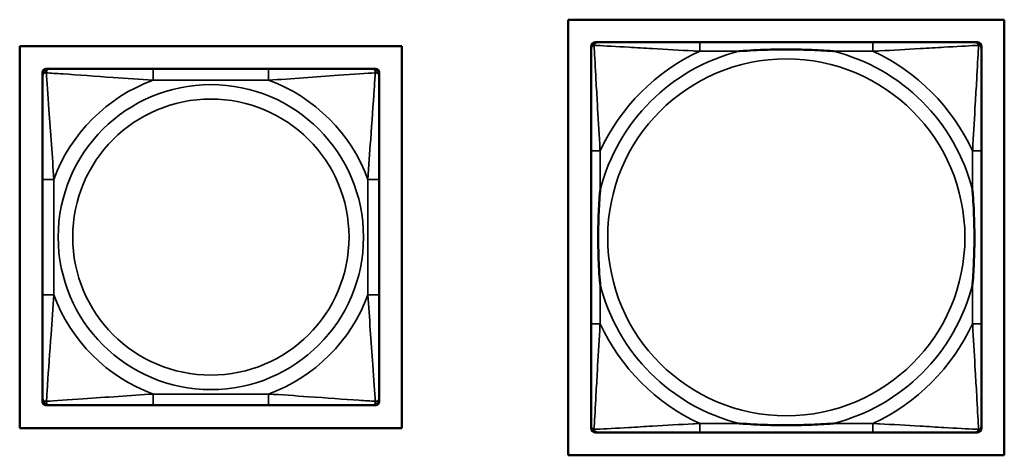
# Model space of a CAD drawing. Header units: inches. Extents: x 23.7 to 69.9, y 6 to 64.2.
# Tile 99 of 158: x 62.294 to 64.021, y 14.442 to 15.207. Entities that reach past the tile are written whole.
import ezdxf

# ---------------------------------------------------------------- set-up
doc = ezdxf.new("R2010")
doc.units = ezdxf.units.IN
doc.header["$MEASUREMENT"] = 0
doc.layers.add('Visible (ANSI)', color=7, linetype='Continuous', lineweight=50)
doc.layers.add('Visible Narrow (ANSI)', color=7, linetype='Continuous', lineweight=35)

msp = doc.modelspace()

# ---------------------------------------------------------------- linework, layer by layer
at = {"layer": 'Visible (ANSI)'}
for p, q in [((63.256, 14.4422), (63.256, 15.2072)), ((63.256, 15.2072), (64.021, 15.2072)), ((64.021, 15.2072), (64.021, 14.4422)), ((63.304, 15.1675), (63.3079, 15.1675)), ((63.7906, 15.1675), (63.4866, 15.1675)), ((63.9693, 15.1675), (63.9732, 15.1675)), ((62.2938, 14.4899), (62.2938, 15.1604)), ((62.2938, 15.1604), (62.9643, 15.1604)), ((62.9643, 15.1604), (62.9643, 14.4899)), ((63.2961, 14.4903), (63.2961, 15.1596)), ((63.9811, 15.1596), (63.9811, 15.1557)), ((62.3339, 15.1089), (62.3339, 15.1148)), ((62.3398, 15.1207), (62.3457, 15.1207)), ((62.7303, 15.1207), (62.528, 15.1207)), ((62.9126, 15.1207), (62.9185, 15.1207)), ((62.9244, 15.1148), (62.9244, 15.1089)), ((63.2961, 14.9769), (63.2961, 14.673)), ((63.9811, 14.673), (63.9811, 14.9769)), ((62.3339, 14.9266), (62.3339, 14.7243)), ((62.9244, 14.7243), (62.9244, 14.9266)), ((62.3339, 14.536), (62.3339, 14.5419)), ((62.3457, 14.5301), (62.3398, 14.5301)), ((62.528, 14.5301), (62.7303, 14.5301)), ((62.9185, 14.5301), (62.9126, 14.5301)), ((62.9244, 14.5419), (62.9244, 14.536)), ((63.9811, 14.4943), (63.9811, 14.4903)), ((62.9643, 14.4899), (62.2938, 14.4899)), ((63.9732, 14.4824), (63.304, 14.4824)), ((63.4866, 14.4825), (63.7906, 14.4825)), ((64.021, 14.4422), (63.256, 14.4422))]:
    msp.add_line(p, q, dxfattribs=at)
for centre, radius, start, end in [((63.304, 15.1596), 0.00787, 90, 180), ((63.3079, 15.1557), 0.0118, 90, 180), ((63.9693, 15.1557), 0.0118, 0, 90), ((63.9732, 15.1596), 0.00787, 0, 90), ((62.3398, 15.1148), 0.00591, 90, 180), ((62.3457, 15.1089), 0.0118, 90, 180), ((62.9126, 15.1089), 0.0118, 0, 90), ((62.9185, 15.1148), 0.00591, 0, 90), ((62.3457, 14.5419), 0.0118, 180, 270), ((62.3398, 14.536), 0.00591, 180, 270), ((62.9126, 14.5419), 0.0118, 270, 0), ((62.9185, 14.536), 0.00591, 270, 0), ((63.3079, 14.4943), 0.0118, 180, 270), ((63.9693, 14.4943), 0.0118, 270, 360), ((63.304, 14.4903), 0.00787, 180, 270), ((63.9732, 14.4903), 0.00787, 270, 0)]:
    msp.add_arc(centre, radius, start, end, dxfattribs=at)
for points, knots in [([(63.4866, 15.1675), (63.4831, 15.1675), (63.4795, 15.1675), (63.4759, 15.1675), (63.4427, 15.1675), (63.409, 15.1675), (63.3781, 15.1675), (63.3512, 15.1675), (63.3256, 15.1675), (63.3122, 15.1675), (63.3106, 15.1675), (63.3091, 15.1675), (63.3079, 15.1675)], [0, 0, 0, 0, 0.0272471, 0.0272471, 0.0272471, 0.2790553, 0.2790553, 0.2790553, 0.4988354, 0.4988354, 0.4988354, 0.5252205, 0.5252205, 0.5252205, 0.5252205]), ([(63.9693, 15.1675), (63.9544, 15.1675), (63.9128, 15.1675), (63.8722, 15.1675), (63.8456, 15.1675), (63.8178, 15.1675), (63.7906, 15.1675)], [-0.5252205, -0.5252205, -0.5252205, -0.5252205, -0.20743, -0.20743, -0.20743, 0, 0, 0, 0]), ([(63.2961, 15.1557), (63.2961, 15.1408), (63.2961, 15.0992), (63.2961, 15.0585), (63.2961, 15.032), (63.2961, 15.0042), (63.2961, 14.9769)], [-0.5252205, -0.5252205, -0.5252205, -0.5252205, -0.20743, -0.20743, -0.20743, 0, 0, 0, 0]), ([(63.5559, 15.1517), (63.5563, 15.1518), (63.5567, 15.1518), (63.5732, 15.153), (63.5893, 15.1539), (63.6123, 15.1546), (63.619, 15.1548), (63.6281, 15.1549), (63.6306, 15.1549), (63.6347, 15.1549), (63.6363, 15.1549), (63.6394, 15.1549), (63.6409, 15.1549), (63.6445, 15.1549), (63.6466, 15.1549), (63.6527, 15.1548), (63.6569, 15.1548), (63.6666, 15.1546), (63.6722, 15.1544), (63.692, 15.1537), (63.706, 15.1529), (63.7205, 15.1518), (63.7209, 15.1518), (63.7214, 15.1517)], [-0.416114, -0.416114, -0.416114, -0.416114, -0.4127691, -0.4127691, -0.2896446, -0.2896446, -0.2388934, -0.2388934, -0.2201881, -0.2201881, -0.2080204, -0.2080204, -0.196499, -0.196499, -0.1809939, -0.1809939, -0.149741, -0.149741, -0.1073162, -0.1073162, 0, 0, 0.0033356, 0.0033356, 0.0033356, 0.0033356]), ([(63.9811, 14.9769), (63.9811, 14.9805), (63.9811, 14.9841), (63.9811, 14.9877), (63.9811, 15.0209), (63.9811, 15.0546), (63.9811, 15.0855), (63.9811, 15.1124), (63.9811, 15.138), (63.9811, 15.1514), (63.9811, 15.153), (63.9811, 15.1544), (63.9811, 15.1557)], [0, 0, 0, 0, 0.0272471, 0.0272471, 0.0272471, 0.2790553, 0.2790553, 0.2790553, 0.4988354, 0.4988354, 0.4988354, 0.5252205, 0.5252205, 0.5252205, 0.5252205]), ([(62.528, 15.1207), (62.5043, 15.1207), (62.4803, 15.1207), (62.457, 15.1207), (62.4263, 15.1207), (62.3954, 15.1207), (62.3722, 15.1207), (62.3602, 15.1207), (62.3505, 15.1207), (62.3457, 15.1207)], [0.2569537, 0.2569537, 0.2569537, 0.2569537, 0.4371919, 0.4371919, 0.4371919, 0.6739428, 0.6739428, 0.6739428, 0.7963818, 0.7963818, 0.7963818, 0.7963818]), ([(62.9126, 15.1207), (62.9069, 15.1207), (62.8944, 15.1207), (62.8792, 15.1207), (62.8557, 15.1207), (62.8266, 15.1207), (62.7975, 15.1207), (62.7754, 15.1207), (62.7527, 15.1207), (62.7303, 15.1207)], [-0.7968224, -0.7968224, -0.7968224, -0.7968224, -0.6514613, -0.6514613, -0.6514613, -0.427691, -0.427691, -0.427691, -0.2569517, -0.2569517, -0.2569517, -0.2569517]), ([(62.3339, 15.1089), (62.3339, 15.1031), (62.3339, 15.0906), (62.3339, 15.0754), (62.3339, 15.052), (62.3339, 15.0229), (62.3339, 14.9938), (62.3339, 14.9716), (62.3339, 14.949), (62.3339, 14.9266)], [-0.7968224, -0.7968224, -0.7968224, -0.7968224, -0.6514613, -0.6514613, -0.6514613, -0.427691, -0.427691, -0.427691, -0.2569517, -0.2569517, -0.2569517, -0.2569517]), ([(62.9244, 14.9266), (62.9244, 14.9502), (62.9244, 14.9742), (62.9244, 14.9976), (62.9244, 15.0283), (62.9244, 15.0591), (62.9244, 15.0824), (62.9244, 15.0944), (62.9244, 15.104), (62.9244, 15.1089)], [0.2569537, 0.2569537, 0.2569537, 0.2569537, 0.4371919, 0.4371919, 0.4371919, 0.6739428, 0.6739428, 0.6739428, 0.7963818, 0.7963818, 0.7963818, 0.7963818]), ([(63.3118, 14.7422), (63.3118, 14.7427), (63.3118, 14.7431), (63.3105, 14.7596), (63.3097, 14.7757), (63.309, 14.7986), (63.3088, 14.8053), (63.3087, 14.8145), (63.3087, 14.817), (63.3087, 14.821), (63.3087, 14.8226), (63.3087, 14.8258), (63.3087, 14.8273), (63.3087, 14.8309), (63.3087, 14.8329), (63.3087, 14.8391), (63.3088, 14.8432), (63.309, 14.853), (63.3092, 14.8586), (63.3099, 14.8783), (63.3107, 14.8924), (63.3118, 14.9068), (63.3118, 14.9073), (63.3118, 14.9077)], [-0.416114, -0.416114, -0.416114, -0.416114, -0.4127691, -0.4127691, -0.2896446, -0.2896446, -0.2388934, -0.2388934, -0.2201881, -0.2201881, -0.2080204, -0.2080204, -0.196499, -0.196499, -0.1809939, -0.1809939, -0.149741, -0.149741, -0.1073162, -0.1073162, 0, 0, 0.0033356, 0.0033356, 0.0033356, 0.0033356]), ([(63.9654, 14.9077), (63.9654, 14.9073), (63.9654, 14.9068), (63.9667, 14.8903), (63.9675, 14.8743), (63.9682, 14.8513), (63.9684, 14.8446), (63.9685, 14.8354), (63.9685, 14.833), (63.9685, 14.8289), (63.9685, 14.8273), (63.9686, 14.8242), (63.9685, 14.8226), (63.9685, 14.8191), (63.9685, 14.817), (63.9685, 14.8108), (63.9684, 14.8067), (63.9682, 14.797), (63.968, 14.7914), (63.9673, 14.7716), (63.9665, 14.7576), (63.9654, 14.7431), (63.9654, 14.7427), (63.9654, 14.7422)], [-0.416114, -0.416114, -0.416114, -0.416114, -0.4127691, -0.4127691, -0.2896446, -0.2896446, -0.2388934, -0.2388934, -0.2201881, -0.2201881, -0.2080204, -0.2080204, -0.196499, -0.196499, -0.1809939, -0.1809939, -0.149741, -0.149741, -0.1073162, -0.1073162, 0, 0, 0.0033356, 0.0033356, 0.0033356, 0.0033356]), ([(62.3339, 14.7243), (62.3339, 14.7006), (62.3339, 14.6766), (62.3339, 14.6532), (62.3339, 14.6226), (62.3339, 14.5917), (62.3339, 14.5684), (62.3339, 14.5564), (62.3339, 14.5468), (62.3339, 14.5419)], [0.2569537, 0.2569537, 0.2569537, 0.2569537, 0.4371919, 0.4371919, 0.4371919, 0.6739428, 0.6739428, 0.6739428, 0.7963818, 0.7963818, 0.7963818, 0.7963818]), ([(62.9244, 14.5419), (62.9244, 14.5477), (62.9244, 14.5602), (62.9244, 14.5754), (62.9244, 14.5988), (62.9244, 14.6279), (62.9244, 14.657), (62.9244, 14.6792), (62.9244, 14.7018), (62.9244, 14.7243)], [-0.7968224, -0.7968224, -0.7968224, -0.7968224, -0.6514613, -0.6514613, -0.6514613, -0.427691, -0.427691, -0.427691, -0.2569517, -0.2569517, -0.2569517, -0.2569517]), ([(63.2961, 14.673), (63.2961, 14.6458), (63.2961, 14.6179), (63.2961, 14.5914), (63.2961, 14.5508), (63.2961, 14.5092), (63.2961, 14.4943)], [3.9382945, 3.9382945, 3.9382945, 3.9382945, 4.1457245, 4.1457245, 4.1457245, 4.463515, 4.463515, 4.463515, 4.463515]), ([(63.9811, 14.4943), (63.9811, 14.5092), (63.9811, 14.5508), (63.9811, 14.5914), (63.9811, 14.6179), (63.9811, 14.6458), (63.9811, 14.673)], [-0.5252205, -0.5252205, -0.5252205, -0.5252205, -0.20743, -0.20743, -0.20743, 0, 0, 0, 0]), ([(62.3457, 14.5301), (62.3514, 14.5301), (62.3639, 14.5301), (62.3791, 14.5301), (62.4025, 14.5301), (62.4317, 14.5301), (62.4607, 14.5301), (62.4829, 14.5301), (62.5056, 14.5301), (62.528, 14.5301)], [-0.7968224, -0.7968224, -0.7968224, -0.7968224, -0.6514613, -0.6514613, -0.6514613, -0.427691, -0.427691, -0.427691, -0.2569517, -0.2569517, -0.2569517, -0.2569517]), ([(62.7303, 14.5301), (62.7539, 14.5301), (62.7779, 14.5301), (62.8013, 14.5301), (62.832, 14.5301), (62.8629, 14.5301), (62.8861, 14.5301), (62.8981, 14.5301), (62.9077, 14.5301), (62.9126, 14.5301)], [0.2569537, 0.2569537, 0.2569537, 0.2569537, 0.4371919, 0.4371919, 0.4371919, 0.6739428, 0.6739428, 0.6739428, 0.7963818, 0.7963818, 0.7963818, 0.7963818]), ([(63.7214, 14.4982), (63.7209, 14.4982), (63.7205, 14.4981), (63.706, 14.497), (63.692, 14.4963), (63.6722, 14.4955), (63.6666, 14.4954), (63.6569, 14.4952), (63.6527, 14.4951), (63.6466, 14.4951), (63.6445, 14.495), (63.6409, 14.495), (63.6394, 14.495), (63.6363, 14.495), (63.6347, 14.495), (63.6306, 14.4951), (63.6281, 14.4951), (63.619, 14.4952), (63.6123, 14.4953), (63.5893, 14.496), (63.5732, 14.4969), (63.5567, 14.4981), (63.5563, 14.4982), (63.5559, 14.4982)], [-0.4149464, -0.4149464, -0.4149464, -0.4149464, -0.41162, -0.41162, -0.3046026, -0.3046026, -0.2622958, -0.2622958, -0.23113, -0.23113, -0.215668, -0.215668, -0.2041787, -0.2041787, -0.1920448, -0.1920448, -0.1733916, -0.1733916, -0.1227817, -0.1227817, 0, 0, 0.0033356, 0.0033356, 0.0033356, 0.0033356]), ([(63.3079, 14.4825), (63.3228, 14.4825), (63.3644, 14.4825), (63.405, 14.4825), (63.4316, 14.4825), (63.4594, 14.4825), (63.4866, 14.4825)], [-0.5252205, -0.5252205, -0.5252205, -0.5252205, -0.20743, -0.20743, -0.20743, 0, 0, 0, 0]), ([(63.7906, 14.4825), (63.8178, 14.4825), (63.8456, 14.4825), (63.8722, 14.4825), (63.9128, 14.4825), (63.9544, 14.4825), (63.9693, 14.4825)], [3.9382945, 3.9382945, 3.9382945, 3.9382945, 4.1457245, 4.1457245, 4.1457245, 4.463515, 4.463515, 4.463515, 4.463515])]:
    msp.add_open_spline(points, degree=3, knots=knots, dxfattribs=at)
at = {"layer": 'Visible Narrow (ANSI)'}
for p, q in [((63.4866, 15.1675), (63.4866, 15.1517)), ((63.7906, 15.1675), (63.7906, 15.1517)), ((63.4866, 15.1517), (63.5559, 15.1517)), ((63.7214, 15.1517), (63.7906, 15.1517)), ((62.528, 15.1207), (62.528, 15.101)), ((62.7303, 15.1207), (62.7303, 15.101)), ((62.528, 15.101), (62.7303, 15.101)), ((63.3118, 14.9769), (63.2961, 14.9769)), ((63.3118, 14.9077), (63.3118, 14.9769)), ((63.9811, 14.9769), (63.9654, 14.9769)), ((63.9654, 14.9769), (63.9654, 14.9077)), ((62.3339, 14.9266), (62.3536, 14.9266)), ((62.3536, 14.7243), (62.3536, 14.9266)), ((62.9047, 14.9266), (62.9047, 14.7243)), ((62.9244, 14.9266), (62.9047, 14.9266)), ((63.3118, 14.673), (63.3118, 14.7422)), ((63.9654, 14.7422), (63.9654, 14.673)), ((62.3339, 14.7243), (62.3536, 14.7243)), ((62.9244, 14.7243), (62.9047, 14.7243)), ((63.3118, 14.673), (63.2961, 14.673)), ((63.9811, 14.673), (63.9654, 14.673)), ((62.7303, 14.5498), (62.528, 14.5498)), ((62.528, 14.5301), (62.528, 14.5498)), ((62.7303, 14.5301), (62.7303, 14.5498)), ((63.4866, 14.4982), (63.4866, 14.4825)), ((63.5559, 14.4982), (63.4866, 14.4982)), ((63.7906, 14.4982), (63.7214, 14.4982)), ((63.7906, 14.4982), (63.7906, 14.4825))]:
    msp.add_line(p, q, dxfattribs=at)
for centre, radius in [((63.6386, 14.825), 0.3133), ((62.6291, 14.8254), 0.2678), ((62.6291, 14.8254), 0.2424)]:
    msp.add_circle(centre, radius, dxfattribs=at)
for centre, radius, start, end in [((63.6386, 14.825), 0.3371, 104.2103, 165.7897), ((63.6386, 14.825), 0.3604, 114.9407, 155.0593), ((63.6386, 14.825), 0.3371, 14.2103, 75.7897), ((63.6386, 14.825), 0.3604, 24.9407, 65.0593), ((62.6291, 14.8254), 0.2936, 110.1547, 159.8453), ((62.6291, 14.8254), 0.2936, 20.1547, 69.8453), ((63.6386, 14.825), 0.3371, 194.2103, 255.7897), ((63.6386, 14.825), 0.3371, 284.2103, 345.7897), ((62.6291, 14.8254), 0.2936, 200.1547, 249.8453), ((62.6291, 14.8254), 0.2936, 290.1547, 339.8453), ((63.6386, 14.825), 0.3604, 204.9407, 245.0593), ((63.6386, 14.825), 0.3604, 294.9407, 335.0593)]:
    msp.add_arc(centre, radius, start, end, dxfattribs=at)
for points, knots in [([(63.3014, 15.1622), (63.3015, 15.1628), (63.3018, 15.1633), (63.3023, 15.1644), (63.3026, 15.1649), (63.3032, 15.1656), (63.3035, 15.1658), (63.3039, 15.1662), (63.304, 15.1663), (63.3044, 15.1665), (63.3047, 15.1667), (63.3053, 15.167), (63.3057, 15.1672), (63.3067, 15.1674), (63.3073, 15.1675), (63.3079, 15.1675)], [-0.00012419, -0.00012419, -0.00012419, -0.00012419, 0.00449537, 0.00449537, 0.00977487, 0.00977487, 0.01307456, 0.01307456, 0.0147244, 0.0147244, 0.01736415, 0.01736415, 0.02158775, 0.02158775, 0.02627331, 0.02627331, 0.02627331, 0.02627331]), ([(63.9693, 15.1675), (63.9699, 15.1675), (63.9705, 15.1674), (63.9715, 15.1672), (63.9719, 15.167), (63.9726, 15.1667), (63.9728, 15.1665), (63.9732, 15.1663), (63.9733, 15.1662), (63.9737, 15.1658), (63.974, 15.1656), (63.9746, 15.1649), (63.9749, 15.1644), (63.9754, 15.1633), (63.9757, 15.1628), (63.9758, 15.1622)], [-0.02627331, -0.02627331, -0.02627331, -0.02627331, -0.02158775, -0.02158775, -0.01736415, -0.01736415, -0.0147244, -0.0147244, -0.01307456, -0.01307456, -0.00977487, -0.00977487, -0.00449537, -0.00449537, 0.00012419, 0.00012419, 0.00012419, 0.00012419]), ([(63.2961, 15.1557), (63.2961, 15.1563), (63.2962, 15.1568), (63.2964, 15.1578), (63.2966, 15.1583), (63.2969, 15.1589), (63.297, 15.1592), (63.2973, 15.1595), (63.2974, 15.1597), (63.2977, 15.1601), (63.298, 15.1603), (63.2987, 15.1609), (63.2992, 15.1613), (63.3003, 15.1618), (63.3008, 15.162), (63.3014, 15.1622)], [-0.02627331, -0.02627331, -0.02627331, -0.02627331, -0.02158775, -0.02158775, -0.01736415, -0.01736415, -0.0147244, -0.0147244, -0.01307456, -0.01307456, -0.00977487, -0.00977487, -0.00449537, -0.00449537, 0.00012419, 0.00012419, 0.00012419, 0.00012419]), ([(63.3118, 14.9769), (63.3116, 14.9807), (63.3114, 14.9845), (63.3099, 15.0118), (63.3085, 15.036), (63.3063, 15.0738), (63.3055, 15.0879), (63.3035, 15.1231), (63.3024, 15.1432), (63.3016, 15.1587), (63.3015, 15.1605), (63.3014, 15.1622)], [0, 0, 0, 0, 0.0278591, 0.0278591, 0.201273, 0.201273, 0.3066357, 0.3066357, 0.475216, 0.475216, 0.5007189, 0.5007189, 0.5007189, 0.5007189]), ([(63.3014, 15.1622), (63.3031, 15.1621), (63.3049, 15.162), (63.3203, 15.1612), (63.3405, 15.1601), (63.3757, 15.1581), (63.3897, 15.1573), (63.4276, 15.1551), (63.4518, 15.1537), (63.4791, 15.1521), (63.4829, 15.1519), (63.4866, 15.1517)], [-0.5007189, -0.5007189, -0.5007189, -0.5007189, -0.475216, -0.475216, -0.3066357, -0.3066357, -0.201273, -0.201273, -0.0278591, -0.0278591, 0, 0, 0, 0]), ([(63.7906, 15.1517), (63.7943, 15.1519), (63.7981, 15.1521), (63.8254, 15.1537), (63.8496, 15.1551), (63.8875, 15.1573), (63.9015, 15.1581), (63.9368, 15.1601), (63.9569, 15.1612), (63.9723, 15.162), (63.9741, 15.1621), (63.9758, 15.1622)], [0, 0, 0, 0, 0.0278591, 0.0278591, 0.201273, 0.201273, 0.3066357, 0.3066357, 0.475216, 0.475216, 0.5007189, 0.5007189, 0.5007189, 0.5007189]), ([(63.9758, 15.1622), (63.9757, 15.1605), (63.9757, 15.1587), (63.9748, 15.1432), (63.9738, 15.1231), (63.9718, 15.0879), (63.9709, 15.0738), (63.9687, 15.036), (63.9673, 15.0118), (63.9658, 14.9845), (63.9656, 14.9807), (63.9654, 14.9769)], [-0.5007189, -0.5007189, -0.5007189, -0.5007189, -0.475216, -0.475216, -0.3066357, -0.3066357, -0.201273, -0.201273, -0.0278591, -0.0278591, 0, 0, 0, 0]), ([(63.9758, 15.1622), (63.9764, 15.162), (63.977, 15.1618), (63.978, 15.1613), (63.9785, 15.1609), (63.9792, 15.1603), (63.9795, 15.1601), (63.9798, 15.1597), (63.9799, 15.1595), (63.9802, 15.1592), (63.9803, 15.1589), (63.9806, 15.1583), (63.9808, 15.1578), (63.981, 15.1568), (63.9811, 15.1563), (63.9811, 15.1557)], [-0.00012419, -0.00012419, -0.00012419, -0.00012419, 0.00449537, 0.00449537, 0.00977487, 0.00977487, 0.01307456, 0.01307456, 0.0147244, 0.0147244, 0.01736415, 0.01736415, 0.02158775, 0.02158775, 0.02627331, 0.02627331, 0.02627331, 0.02627331]), ([(62.3339, 15.1089), (62.3339, 15.1094), (62.3339, 15.1099), (62.3342, 15.1108), (62.3344, 15.1112), (62.3347, 15.1118), (62.3349, 15.112), (62.3352, 15.1123), (62.3354, 15.1124), (62.3358, 15.1127), (62.3361, 15.1129), (62.337, 15.1134), (62.3377, 15.1136), (62.3391, 15.1138), (62.3399, 15.1138), (62.3407, 15.1138)], [-0.0532704, -0.0532704, -0.0532704, -0.0532704, -0.04377373, -0.04377373, -0.03521335, -0.03521335, -0.02986312, -0.02986312, -0.02651922, -0.02651922, -0.01983142, -0.01983142, -0.00913095, -0.00913095, 0.00023197, 0.00023197, 0.00023197, 0.00023197]), ([(62.3407, 15.1138), (62.3407, 15.1147), (62.3407, 15.1154), (62.341, 15.1169), (62.3412, 15.1175), (62.3416, 15.1185), (62.3418, 15.1188), (62.3421, 15.1192), (62.3423, 15.1193), (62.3426, 15.1196), (62.3428, 15.1198), (62.3434, 15.1202), (62.3438, 15.1204), (62.3446, 15.1206), (62.3451, 15.1207), (62.3457, 15.1207)], [-0.00023197, -0.00023197, -0.00023197, -0.00023197, 0.00913095, 0.00913095, 0.01983142, 0.01983142, 0.02651922, 0.02651922, 0.02986312, 0.02986312, 0.03521335, 0.03521335, 0.04377373, 0.04377373, 0.0532704, 0.0532704, 0.0532704, 0.0532704]), ([(62.3407, 15.1138), (62.3484, 15.1133), (62.3584, 15.1127), (62.3954, 15.1102), (62.4271, 15.1079), (62.4814, 15.104), (62.5046, 15.1024), (62.528, 15.101)], [-0.7478145, -0.7478145, -0.7478145, -0.7478145, -0.6493253, -0.6493253, -0.427691, -0.427691, -0.2569537, -0.2569537, -0.2569537, -0.2569537]), ([(62.3536, 14.9266), (62.3512, 14.967), (62.3479, 15.0094), (62.3432, 15.075), (62.3416, 15.0995), (62.3407, 15.1138)], [0.2569517, 0.2569517, 0.2569517, 0.2569517, 0.5559983, 0.5559983, 0.7482818, 0.7482818, 0.7482818, 0.7482818]), ([(62.7303, 15.101), (62.7708, 15.1034), (62.8131, 15.1067), (62.8788, 15.1113), (62.9032, 15.1129), (62.9176, 15.1138)], [0.2569517, 0.2569517, 0.2569517, 0.2569517, 0.5559983, 0.5559983, 0.7482818, 0.7482818, 0.7482818, 0.7482818]), ([(62.9176, 15.1138), (62.9171, 15.1062), (62.9164, 15.0962), (62.9139, 15.0591), (62.9117, 15.0274), (62.9078, 14.9732), (62.9061, 14.9499), (62.9047, 14.9266)], [-0.7478145, -0.7478145, -0.7478145, -0.7478145, -0.6493253, -0.6493253, -0.427691, -0.427691, -0.2569537, -0.2569537, -0.2569537, -0.2569537]), ([(62.9126, 15.1207), (62.9131, 15.1207), (62.9136, 15.1206), (62.9145, 15.1204), (62.9149, 15.1202), (62.9155, 15.1198), (62.9157, 15.1196), (62.916, 15.1193), (62.9161, 15.1192), (62.9165, 15.1188), (62.9167, 15.1185), (62.9171, 15.1175), (62.9173, 15.1169), (62.9175, 15.1154), (62.9176, 15.1147), (62.9176, 15.1138)], [-0.0532704, -0.0532704, -0.0532704, -0.0532704, -0.04377373, -0.04377373, -0.03521335, -0.03521335, -0.02986312, -0.02986312, -0.02651922, -0.02651922, -0.01983142, -0.01983142, -0.00913095, -0.00913095, 0.00023197, 0.00023197, 0.00023197, 0.00023197]), ([(62.9176, 15.1138), (62.9184, 15.1138), (62.9192, 15.1138), (62.9206, 15.1136), (62.9213, 15.1134), (62.9222, 15.1129), (62.9225, 15.1127), (62.9229, 15.1124), (62.9231, 15.1123), (62.9234, 15.112), (62.9235, 15.1118), (62.9239, 15.1112), (62.9241, 15.1108), (62.9244, 15.1099), (62.9244, 15.1094), (62.9244, 15.1089)], [-0.00023197, -0.00023197, -0.00023197, -0.00023197, 0.00913095, 0.00913095, 0.01983142, 0.01983142, 0.02651922, 0.02651922, 0.02986312, 0.02986312, 0.03521335, 0.03521335, 0.04377373, 0.04377373, 0.0532704, 0.0532704, 0.0532704, 0.0532704]), ([(62.3407, 14.537), (62.3412, 14.5446), (62.3419, 14.5546), (62.3443, 14.5917), (62.3466, 14.6234), (62.3505, 14.6777), (62.3521, 14.7009), (62.3536, 14.7243)], [-0.7478145, -0.7478145, -0.7478145, -0.7478145, -0.6493253, -0.6493253, -0.427691, -0.427691, -0.2569537, -0.2569537, -0.2569537, -0.2569537]), ([(62.9047, 14.7243), (62.9071, 14.6838), (62.9104, 14.6414), (62.915, 14.5758), (62.9166, 14.5513), (62.9176, 14.537)], [0.2569517, 0.2569517, 0.2569517, 0.2569517, 0.5559983, 0.5559983, 0.7482818, 0.7482818, 0.7482818, 0.7482818]), ([(63.3014, 14.4877), (63.3015, 14.4894), (63.3016, 14.4913), (63.3024, 14.5067), (63.3035, 14.5268), (63.3055, 14.5621), (63.3063, 14.5761), (63.3085, 14.6139), (63.3099, 14.6381), (63.3114, 14.6655), (63.3116, 14.6693), (63.3118, 14.673)], [-4.4390134, -4.4390134, -4.4390134, -4.4390134, -4.4135105, -4.4135105, -4.2449302, -4.2449302, -4.1395675, -4.1395675, -3.9661536, -3.9661536, -3.9382945, -3.9382945, -3.9382945, -3.9382945]), ([(63.9654, 14.673), (63.9656, 14.6693), (63.9658, 14.6655), (63.9673, 14.6381), (63.9687, 14.6139), (63.9709, 14.5761), (63.9718, 14.5621), (63.9738, 14.5268), (63.9748, 14.5067), (63.9757, 14.4913), (63.9757, 14.4894), (63.9758, 14.4877)], [0, 0, 0, 0, 0.0278591, 0.0278591, 0.201273, 0.201273, 0.3066357, 0.3066357, 0.475216, 0.475216, 0.5007189, 0.5007189, 0.5007189, 0.5007189]), ([(62.528, 14.5498), (62.4875, 14.5474), (62.4451, 14.5441), (62.3795, 14.5395), (62.3551, 14.5379), (62.3407, 14.537)], [0.2569517, 0.2569517, 0.2569517, 0.2569517, 0.5559983, 0.5559983, 0.7482818, 0.7482818, 0.7482818, 0.7482818]), ([(62.9176, 14.537), (62.9099, 14.5375), (62.8999, 14.5381), (62.8629, 14.5406), (62.8311, 14.5429), (62.7769, 14.5468), (62.7537, 14.5484), (62.7303, 14.5498)], [-0.7478145, -0.7478145, -0.7478145, -0.7478145, -0.6493253, -0.6493253, -0.427691, -0.427691, -0.2569537, -0.2569537, -0.2569537, -0.2569537]), ([(62.3407, 14.537), (62.3399, 14.537), (62.3391, 14.537), (62.3377, 14.5372), (62.337, 14.5374), (62.3361, 14.5379), (62.3358, 14.5381), (62.3354, 14.5384), (62.3352, 14.5385), (62.3349, 14.5388), (62.3347, 14.5391), (62.3344, 14.5396), (62.3342, 14.54), (62.3339, 14.5409), (62.3339, 14.5414), (62.3339, 14.5419)], [-0.00023197, -0.00023197, -0.00023197, -0.00023197, 0.00913095, 0.00913095, 0.01983142, 0.01983142, 0.02651922, 0.02651922, 0.02986312, 0.02986312, 0.03521335, 0.03521335, 0.04377373, 0.04377373, 0.0532704, 0.0532704, 0.0532704, 0.0532704]), ([(62.3457, 14.5301), (62.3451, 14.5301), (62.3446, 14.5302), (62.3438, 14.5305), (62.3434, 14.5306), (62.3428, 14.531), (62.3426, 14.5312), (62.3423, 14.5315), (62.3421, 14.5316), (62.3418, 14.532), (62.3416, 14.5324), (62.3412, 14.5333), (62.341, 14.5339), (62.3407, 14.5354), (62.3407, 14.5361), (62.3407, 14.537)], [-0.0532704, -0.0532704, -0.0532704, -0.0532704, -0.04377373, -0.04377373, -0.03521335, -0.03521335, -0.02986312, -0.02986312, -0.02651922, -0.02651922, -0.01983142, -0.01983142, -0.00913095, -0.00913095, 0.00023197, 0.00023197, 0.00023197, 0.00023197]), ([(62.9176, 14.537), (62.9176, 14.5361), (62.9175, 14.5354), (62.9173, 14.5339), (62.9171, 14.5333), (62.9167, 14.5324), (62.9165, 14.532), (62.9161, 14.5316), (62.916, 14.5315), (62.9157, 14.5312), (62.9155, 14.531), (62.9149, 14.5306), (62.9145, 14.5305), (62.9136, 14.5302), (62.9131, 14.5301), (62.9126, 14.5301)], [-0.00023197, -0.00023197, -0.00023197, -0.00023197, 0.00913095, 0.00913095, 0.01983142, 0.01983142, 0.02651922, 0.02651922, 0.02986312, 0.02986312, 0.03521335, 0.03521335, 0.04377373, 0.04377373, 0.0532704, 0.0532704, 0.0532704, 0.0532704]), ([(62.9244, 14.5419), (62.9244, 14.5414), (62.9244, 14.5409), (62.9241, 14.54), (62.9239, 14.5396), (62.9235, 14.5391), (62.9234, 14.5388), (62.9231, 14.5385), (62.9229, 14.5384), (62.9225, 14.5381), (62.9222, 14.5379), (62.9213, 14.5374), (62.9206, 14.5372), (62.9192, 14.537), (62.9184, 14.537), (62.9176, 14.537)], [-0.0532704, -0.0532704, -0.0532704, -0.0532704, -0.04377373, -0.04377373, -0.03521335, -0.03521335, -0.02986312, -0.02986312, -0.02651922, -0.02651922, -0.01983142, -0.01983142, -0.00913095, -0.00913095, 0.00023197, 0.00023197, 0.00023197, 0.00023197]), ([(63.3014, 14.4877), (63.3008, 14.4879), (63.3003, 14.4881), (63.2992, 14.4887), (63.2987, 14.489), (63.298, 14.4896), (63.2977, 14.4899), (63.2974, 14.4903), (63.2973, 14.4904), (63.297, 14.4908), (63.2969, 14.491), (63.2966, 14.4917), (63.2964, 14.4921), (63.2962, 14.4931), (63.2961, 14.4937), (63.2961, 14.4943)], [-0.00012419, -0.00012419, -0.00012419, -0.00012419, 0.00449537, 0.00449537, 0.00977487, 0.00977487, 0.01307456, 0.01307456, 0.0147244, 0.0147244, 0.01736415, 0.01736415, 0.02158775, 0.02158775, 0.02627331, 0.02627331, 0.02627331, 0.02627331]), ([(63.4866, 14.4982), (63.4829, 14.498), (63.4791, 14.4978), (63.4518, 14.4963), (63.4276, 14.4948), (63.3897, 14.4926), (63.3757, 14.4918), (63.3405, 14.4898), (63.3203, 14.4887), (63.3049, 14.4879), (63.3031, 14.4878), (63.3014, 14.4877)], [0, 0, 0, 0, 0.0278591, 0.0278591, 0.201273, 0.201273, 0.3066357, 0.3066357, 0.475216, 0.475216, 0.5007189, 0.5007189, 0.5007189, 0.5007189]), ([(63.9758, 14.4877), (63.9741, 14.4878), (63.9723, 14.4879), (63.9569, 14.4887), (63.9368, 14.4898), (63.9015, 14.4918), (63.8875, 14.4926), (63.8496, 14.4948), (63.8254, 14.4963), (63.7981, 14.4978), (63.7943, 14.498), (63.7906, 14.4982)], [-4.4390134, -4.4390134, -4.4390134, -4.4390134, -4.4135105, -4.4135105, -4.2449302, -4.2449302, -4.1395675, -4.1395675, -3.9661536, -3.9661536, -3.9382945, -3.9382945, -3.9382945, -3.9382945]), ([(63.9811, 14.4943), (63.9811, 14.4937), (63.981, 14.4931), (63.9808, 14.4921), (63.9806, 14.4917), (63.9803, 14.491), (63.9802, 14.4908), (63.9799, 14.4904), (63.9798, 14.4903), (63.9795, 14.4899), (63.9792, 14.4896), (63.9785, 14.489), (63.978, 14.4887), (63.977, 14.4881), (63.9764, 14.4879), (63.9758, 14.4877)], [-0.02627331, -0.02627331, -0.02627331, -0.02627331, -0.02158775, -0.02158775, -0.01736415, -0.01736415, -0.0147244, -0.0147244, -0.01307456, -0.01307456, -0.00977487, -0.00977487, -0.00449537, -0.00449537, 0.00012419, 0.00012419, 0.00012419, 0.00012419]), ([(63.3079, 14.4825), (63.3073, 14.4825), (63.3067, 14.4825), (63.3057, 14.4828), (63.3053, 14.4829), (63.3047, 14.4833), (63.3044, 14.4834), (63.304, 14.4837), (63.3039, 14.4838), (63.3035, 14.4841), (63.3032, 14.4844), (63.3026, 14.4851), (63.3023, 14.4856), (63.3018, 14.4866), (63.3015, 14.4872), (63.3014, 14.4877)], [-0.02627331, -0.02627331, -0.02627331, -0.02627331, -0.02158775, -0.02158775, -0.01736415, -0.01736415, -0.0147244, -0.0147244, -0.01307456, -0.01307456, -0.00977487, -0.00977487, -0.00449537, -0.00449537, 0.00012419, 0.00012419, 0.00012419, 0.00012419]), ([(63.9758, 14.4877), (63.9757, 14.4872), (63.9754, 14.4866), (63.9749, 14.4856), (63.9746, 14.4851), (63.974, 14.4844), (63.9737, 14.4841), (63.9733, 14.4838), (63.9732, 14.4837), (63.9728, 14.4834), (63.9726, 14.4833), (63.9719, 14.4829), (63.9715, 14.4828), (63.9705, 14.4825), (63.9699, 14.4825), (63.9693, 14.4825)], [-0.00012419, -0.00012419, -0.00012419, -0.00012419, 0.00449537, 0.00449537, 0.00977487, 0.00977487, 0.01307456, 0.01307456, 0.0147244, 0.0147244, 0.01736415, 0.01736415, 0.02158775, 0.02158775, 0.02627331, 0.02627331, 0.02627331, 0.02627331])]:
    msp.add_open_spline(points, degree=3, knots=knots, dxfattribs=at)

doc.saveas('drawing.dxf')
